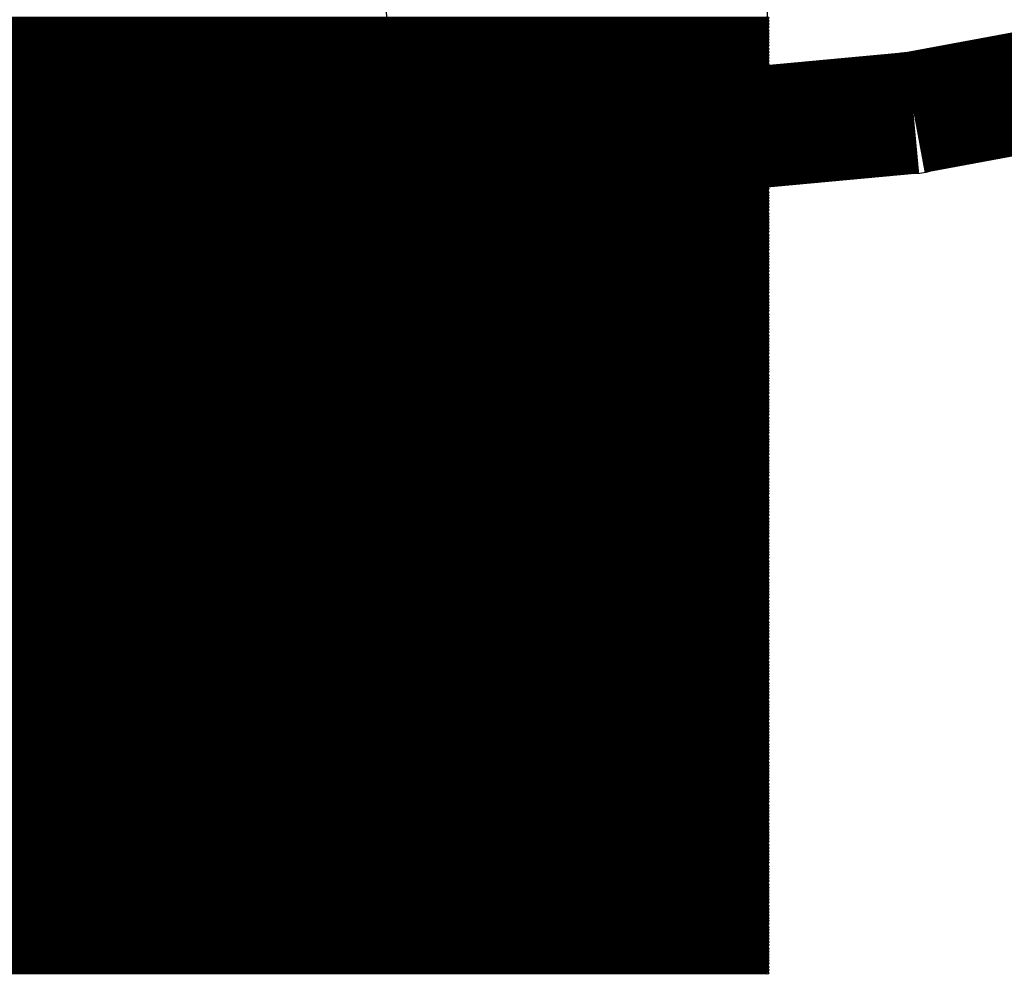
# Model space of a CAD drawing. Extents: x 0 to 23.9, y 0 to 20.7.
# Tile 100 of 127: x 19.888 to 20.708, y 1.561 to 2.356. Entities that reach past the tile are written whole.
import ezdxf

# ---------------------------------------------------------------- set-up
doc = ezdxf.new("R2010")
doc.units = 0
doc.layers.get('0').update_dxf_attribs({"linetype": 'CONTINUOUS'})
doc.layers.add('SEEEDSTUDIOXIAORP2040V1_22_GTO', color=10, linetype='CONTINUOUS')
doc.layers.add('SEEEDSTUDIOXIAORP2040V1_22_GTS', color=9, linetype='CONTINUOUS')

# ---------------------------------------------------------------- blocks, each defined once
blk = doc.blocks.new('ROUND_1')
blk.add_circle((0, 0), 0.0508)
blk = doc.blocks.new('ROUND_272')
blk.add_circle((0, 0), 0.6858)
blk = doc.blocks.new('ROUND_7')
blk.add_circle((0, 0), 0)
blk = doc.blocks.new('ROUND_8')
blk.add_circle((0, 0), 0.00127)

msp = doc.modelspace()

# ---------------------------------------------------------------- linework, layer by layer
at = {"layer": 'SEEEDSTUDIOXIAORP2040V1_22_GTO', "const_width": 0.1016}
for points in [[(20.63242, 2.27838), (20.76958, 2.30378)], [(20.49526, 2.26568), (20.63242, 2.27838)], [(20.35556, 2.2606), (20.49526, 2.26568)], [(3.41884, 2.2606), (20.35556, 2.2606)]]:
    msp.add_lwpolyline(points, dxfattribs=at)
at = {"layer": 'SEEEDSTUDIOXIAORP2040V1_22_GTS'}
for points in [[(20.5105, 3.09626), (20.5105, 1.5621)], [(20.5105, 1.5621), (18.51406, 1.5621)]]:
    msp.add_lwpolyline(points, dxfattribs=at)
for points, const_width in [([(18.51406, 2.35712), (20.5105, 2.35712)], 0.00254), ([(20.5105, 2.35458), (18.51406, 2.35458)], 0.00254), ([(20.63242, 2.27838), (20.76958, 2.30378)], 0.1016), ([(18.51406, 2.35204), (20.5105, 2.35204)], 0.00254), ([(20.5105, 2.3495), (18.51406, 2.3495)], 0.00254), ([(18.51406, 2.34696), (20.5105, 2.34696)], 0.00254), ([(20.5105, 2.34442), (18.51406, 2.34442)], 0.00254), ([(18.51406, 2.34188), (20.5105, 2.34188)], 0.00254), ([(20.5105, 2.33934), (18.51406, 2.33934)], 0.00254), ([(18.51406, 2.3368), (20.5105, 2.3368)], 0.00254), ([(20.5105, 2.33426), (18.51406, 2.33426)], 0.00254), ([(18.51406, 2.33172), (20.5105, 2.33172)], 0.00254), ([(20.5105, 2.32918), (18.51406, 2.32918)], 0.00254), ([(20.49526, 2.26568), (20.63242, 2.27838)], 0.1016), ([(18.51406, 2.32664), (20.5105, 2.32664)], 0.00254), ([(20.5105, 2.3241), (18.51406, 2.3241)], 0.00254), ([(18.51406, 2.32156), (20.5105, 2.32156)], 0.00254), ([(20.5105, 2.31902), (18.51406, 2.31902)], 0.00254), ([(18.51406, 2.31648), (20.5105, 2.31648)], 0.00254), ([(20.5105, 2.31394), (18.51406, 2.31394)], 0.00254), ([(18.51406, 2.3114), (20.5105, 2.3114)], 0.00254), ([(20.35556, 2.2606), (20.49526, 2.26568)], 0.1016), ([(3.41884, 2.2606), (20.35556, 2.2606)], 0.1016), ([(20.5105, 2.30886), (18.51406, 2.30886)], 0.00254), ([(18.51406, 2.30632), (20.5105, 2.30632)], 0.00254), ([(20.5105, 2.30378), (18.51406, 2.30378)], 0.00254), ([(18.51406, 2.30124), (20.5105, 2.30124)], 0.00254), ([(20.5105, 2.2987), (18.51406, 2.2987)], 0.00254), ([(18.51406, 2.29616), (20.5105, 2.29616)], 0.00254), ([(20.5105, 2.29362), (18.51406, 2.29362)], 0.00254), ([(18.51406, 2.29108), (20.5105, 2.29108)], 0.00254), ([(20.5105, 2.28854), (18.51406, 2.28854)], 0.00254), ([(18.51406, 2.286), (20.5105, 2.286)], 0.00254), ([(20.5105, 2.28346), (18.51406, 2.28346)], 0.00254), ([(18.51406, 2.28092), (20.5105, 2.28092)], 0.00254), ([(20.5105, 2.27838), (18.51406, 2.27838)], 0.00254), ([(18.51406, 2.27584), (20.5105, 2.27584)], 0.00254), ([(20.5105, 2.2733), (18.51406, 2.2733)], 0.00254), ([(18.51406, 2.27076), (20.5105, 2.27076)], 0.00254), ([(20.5105, 2.26822), (18.51406, 2.26822)], 0.00254), ([(18.51406, 2.26568), (20.5105, 2.26568)], 0.00254), ([(20.5105, 2.26314), (18.51406, 2.26314)], 0.00254), ([(18.51406, 2.2606), (20.5105, 2.2606)], 0.00254), ([(20.5105, 2.25806), (18.51406, 2.25806)], 0.00254), ([(18.51406, 2.25552), (20.5105, 2.25552)], 0.00254), ([(20.5105, 2.25298), (18.51406, 2.25298)], 0.00254), ([(18.51406, 2.25044), (20.5105, 2.25044)], 0.00254), ([(20.5105, 2.2479), (18.51406, 2.2479)], 0.00254), ([(18.51406, 2.24536), (20.5105, 2.24536)], 0.00254), ([(20.5105, 2.24282), (18.51406, 2.24282)], 0.00254), ([(18.51406, 2.24028), (20.5105, 2.24028)], 0.00254), ([(20.5105, 2.23774), (18.51406, 2.23774)], 0.00254), ([(18.51406, 2.2352), (20.5105, 2.2352)], 0.00254), ([(20.5105, 2.23266), (18.51406, 2.23266)], 0.00254), ([(18.51406, 2.23012), (20.5105, 2.23012)], 0.00254), ([(20.5105, 2.22758), (18.51406, 2.22758)], 0.00254), ([(18.51406, 2.22504), (20.5105, 2.22504)], 0.00254), ([(20.5105, 2.2225), (18.51406, 2.2225)], 0.00254), ([(18.51406, 2.21996), (20.5105, 2.21996)], 0.00254), ([(20.5105, 2.21742), (18.51406, 2.21742)], 0.00254), ([(18.51406, 2.21488), (20.5105, 2.21488)], 0.00254), ([(20.5105, 2.21234), (18.51406, 2.21234)], 0.00254), ([(18.51406, 2.2098), (20.5105, 2.2098)], 0.00254), ([(20.5105, 2.20726), (18.51406, 2.20726)], 0.00254), ([(18.51406, 2.20472), (20.5105, 2.20472)], 0.00254), ([(20.5105, 2.20218), (18.51406, 2.20218)], 0.00254), ([(18.51406, 2.19964), (20.5105, 2.19964)], 0.00254), ([(20.5105, 2.1971), (18.51406, 2.1971)], 0.00254), ([(18.51406, 2.19456), (20.5105, 2.19456)], 0.00254), ([(20.5105, 2.19202), (18.51406, 2.19202)], 0.00254), ([(18.51406, 2.18948), (20.5105, 2.18948)], 0.00254), ([(20.5105, 2.18694), (18.51406, 2.18694)], 0.00254), ([(18.51406, 2.1844), (20.5105, 2.1844)], 0.00254), ([(20.5105, 2.18186), (18.51406, 2.18186)], 0.00254), ([(18.51406, 2.17932), (20.5105, 2.17932)], 0.00254), ([(20.5105, 2.17678), (18.51406, 2.17678)], 0.00254), ([(18.51406, 2.17424), (20.5105, 2.17424)], 0.00254), ([(20.5105, 2.1717), (18.51406, 2.1717)], 0.00254), ([(18.51406, 2.16916), (20.5105, 2.16916)], 0.00254), ([(20.5105, 2.16662), (18.51406, 2.16662)], 0.00254), ([(18.51406, 2.16408), (20.5105, 2.16408)], 0.00254), ([(20.5105, 2.16154), (18.51406, 2.16154)], 0.00254), ([(18.51406, 2.159), (20.5105, 2.159)], 0.00254), ([(20.5105, 2.15646), (18.51406, 2.15646)], 0.00254), ([(18.51406, 2.15392), (20.5105, 2.15392)], 0.00254), ([(20.5105, 2.15138), (18.51406, 2.15138)], 0.00254), ([(18.51406, 2.14884), (20.5105, 2.14884)], 0.00254), ([(20.5105, 2.1463), (18.51406, 2.1463)], 0.00254), ([(18.51406, 2.14376), (20.5105, 2.14376)], 0.00254), ([(20.5105, 2.14122), (18.51406, 2.14122)], 0.00254), ([(18.51406, 2.13868), (20.5105, 2.13868)], 0.00254), ([(20.5105, 2.13614), (18.51406, 2.13614)], 0.00254), ([(18.51406, 2.1336), (20.5105, 2.1336)], 0.00254), ([(20.5105, 2.13106), (18.51406, 2.13106)], 0.00254), ([(18.51406, 2.12852), (20.5105, 2.12852)], 0.00254), ([(20.5105, 2.12852), (18.51406, 2.12852)], 0.00254), ([(18.51406, 2.12598), (20.5105, 2.12598)], 0.00254), ([(20.5105, 2.12344), (18.51406, 2.12344)], 0.00254), ([(18.51406, 2.1209), (20.5105, 2.1209)], 0.00254), ([(20.5105, 2.11836), (18.51406, 2.11836)], 0.00254), ([(18.51406, 2.11582), (20.5105, 2.11582)], 0.00254), ([(20.5105, 2.11328), (18.51406, 2.11328)], 0.00254), ([(18.51406, 2.11074), (20.5105, 2.11074)], 0.00254), ([(20.5105, 2.1082), (18.51406, 2.1082)], 0.00254), ([(18.51406, 2.10566), (20.5105, 2.10566)], 0.00254), ([(20.5105, 2.10312), (18.51406, 2.10312)], 0.00254), ([(18.51406, 2.10058), (20.5105, 2.10058)], 0.00254), ([(20.5105, 2.09804), (18.51406, 2.09804)], 0.00254), ([(18.51406, 2.0955), (20.5105, 2.0955)], 0.00254), ([(20.5105, 2.09296), (18.51406, 2.09296)], 0.00254), ([(18.51406, 2.09042), (20.5105, 2.09042)], 0.00254), ([(20.5105, 2.08788), (18.51406, 2.08788)], 0.00254), ([(18.51406, 2.08534), (20.5105, 2.08534)], 0.00254), ([(20.5105, 2.0828), (18.51406, 2.0828)], 0.00254), ([(18.51406, 2.08026), (20.5105, 2.08026)], 0.00254), ([(20.5105, 2.07772), (18.51406, 2.07772)], 0.00254), ([(18.51406, 2.07518), (20.5105, 2.07518)], 0.00254), ([(20.5105, 2.07264), (18.51406, 2.07264)], 0.00254), ([(18.51406, 2.0701), (20.5105, 2.0701)], 0.00254), ([(20.5105, 2.06756), (18.51406, 2.06756)], 0.00254), ([(18.51406, 2.06502), (20.5105, 2.06502)], 0.00254), ([(20.5105, 2.06248), (18.51406, 2.06248)], 0.00254), ([(18.51406, 2.05994), (20.5105, 2.05994)], 0.00254), ([(20.5105, 2.0574), (18.51406, 2.0574)], 0.00254), ([(18.51406, 2.05486), (20.5105, 2.05486)], 0.00254), ([(20.5105, 2.05232), (18.51406, 2.05232)], 0.00254), ([(18.51406, 2.04978), (20.5105, 2.04978)], 0.00254), ([(20.5105, 2.04724), (18.51406, 2.04724)], 0.00254), ([(18.51406, 2.0447), (20.5105, 2.0447)], 0.00254), ([(20.5105, 2.04216), (18.51406, 2.04216)], 0.00254), ([(18.51406, 2.03962), (20.5105, 2.03962)], 0.00254), ([(20.5105, 2.03708), (18.51406, 2.03708)], 0.00254), ([(18.51406, 2.03454), (20.5105, 2.03454)], 0.00254), ([(20.5105, 2.032), (18.51406, 2.032)], 0.00254), ([(18.51406, 2.02946), (20.5105, 2.02946)], 0.00254), ([(20.5105, 2.02692), (18.51406, 2.02692)], 0.00254), ([(18.51406, 2.02438), (20.5105, 2.02438)], 0.00254), ([(20.5105, 2.02184), (18.51406, 2.02184)], 0.00254), ([(18.51406, 2.0193), (20.5105, 2.0193)], 0.00254), ([(20.5105, 2.01676), (18.51406, 2.01676)], 0.00254), ([(18.51406, 2.01422), (20.5105, 2.01422)], 0.00254), ([(20.5105, 2.01168), (18.51406, 2.01168)], 0.00254), ([(18.51406, 2.00914), (20.5105, 2.00914)], 0.00254), ([(20.5105, 2.0066), (18.51406, 2.0066)], 0.00254), ([(18.51406, 2.00406), (20.5105, 2.00406)], 0.00254), ([(20.5105, 2.00152), (18.51406, 2.00152)], 0.00254), ([(18.51406, 1.99898), (20.5105, 1.99898)], 0.00254), ([(20.5105, 1.99644), (18.51406, 1.99644)], 0.00254), ([(18.51406, 1.9939), (20.5105, 1.9939)], 0.00254), ([(20.5105, 1.99136), (18.51406, 1.99136)], 0.00254), ([(18.51406, 1.98882), (20.5105, 1.98882)], 0.00254), ([(20.5105, 1.98628), (18.51406, 1.98628)], 0.00254), ([(18.51406, 1.98374), (20.5105, 1.98374)], 0.00254), ([(20.5105, 1.9812), (18.51406, 1.9812)], 0.00254), ([(18.51406, 1.97866), (20.5105, 1.97866)], 0.00254), ([(20.5105, 1.97612), (18.51406, 1.97612)], 0.00254), ([(18.51406, 1.97358), (20.5105, 1.97358)], 0.00254), ([(20.5105, 1.97104), (18.51406, 1.97104)], 0.00254), ([(18.51406, 1.9685), (20.5105, 1.9685)], 0.00254), ([(20.5105, 1.96596), (18.51406, 1.96596)], 0.00254), ([(18.51406, 1.96342), (20.5105, 1.96342)], 0.00254), ([(20.5105, 1.96088), (18.51406, 1.96088)], 0.00254), ([(18.51406, 1.95834), (20.5105, 1.95834)], 0.00254), ([(20.5105, 1.9558), (18.51406, 1.9558)], 0.00254), ([(18.51406, 1.95326), (20.5105, 1.95326)], 0.00254), ([(20.5105, 1.95072), (18.51406, 1.95072)], 0.00254), ([(18.51406, 1.94818), (20.5105, 1.94818)], 0.00254), ([(20.5105, 1.94564), (18.51406, 1.94564)], 0.00254), ([(18.51406, 1.9431), (20.5105, 1.9431)], 0.00254), ([(20.5105, 1.94056), (18.51406, 1.94056)], 0.00254), ([(18.51406, 1.93802), (20.5105, 1.93802)], 0.00254), ([(20.5105, 1.93548), (18.51406, 1.93548)], 0.00254), ([(18.51406, 1.93294), (20.5105, 1.93294)], 0.00254), ([(20.5105, 1.9304), (18.51406, 1.9304)], 0.00254), ([(18.51406, 1.92786), (20.5105, 1.92786)], 0.00254), ([(20.5105, 1.92532), (18.51406, 1.92532)], 0.00254), ([(18.51406, 1.92278), (20.5105, 1.92278)], 0.00254), ([(20.5105, 1.92024), (18.51406, 1.92024)], 0.00254), ([(18.51406, 1.9177), (20.5105, 1.9177)], 0.00254), ([(20.5105, 1.91516), (18.51406, 1.91516)], 0.00254), ([(18.51406, 1.91262), (20.5105, 1.91262)], 0.00254), ([(20.5105, 1.91008), (18.51406, 1.91008)], 0.00254), ([(18.51406, 1.90754), (20.5105, 1.90754)], 0.00254), ([(20.5105, 1.905), (18.51406, 1.905)], 0.00254), ([(18.51406, 1.90246), (20.5105, 1.90246)], 0.00254), ([(20.5105, 1.89992), (18.51406, 1.89992)], 0.00254), ([(18.51406, 1.89738), (20.5105, 1.89738)], 0.00254), ([(20.5105, 1.89484), (18.51406, 1.89484)], 0.00254), ([(18.51406, 1.8923), (20.5105, 1.8923)], 0.00254), ([(20.5105, 1.88976), (18.51406, 1.88976)], 0.00254), ([(18.51406, 1.88722), (20.5105, 1.88722)], 0.00254), ([(20.5105, 1.88468), (18.51406, 1.88468)], 0.00254), ([(18.51406, 1.88214), (20.5105, 1.88214)], 0.00254), ([(20.5105, 1.8796), (18.51406, 1.8796)], 0.00254), ([(18.51406, 1.87706), (20.5105, 1.87706)], 0.00254), ([(20.5105, 1.87452), (18.51406, 1.87452)], 0.00254), ([(18.51406, 1.87198), (20.5105, 1.87198)], 0.00254), ([(20.5105, 1.86944), (18.51406, 1.86944)], 0.00254), ([(18.51406, 1.8669), (20.5105, 1.8669)], 0.00254), ([(20.5105, 1.86436), (18.51406, 1.86436)], 0.00254), ([(18.51406, 1.86182), (20.5105, 1.86182)], 0.00254), ([(20.5105, 1.85928), (18.51406, 1.85928)], 0.00254), ([(18.51406, 1.85674), (20.5105, 1.85674)], 0.00254), ([(20.5105, 1.8542), (18.51406, 1.8542)], 0.00254), ([(18.51406, 1.85166), (20.5105, 1.85166)], 0.00254), ([(20.5105, 1.84912), (18.51406, 1.84912)], 0.00254), ([(18.51406, 1.84658), (20.5105, 1.84658)], 0.00254), ([(20.5105, 1.84404), (18.51406, 1.84404)], 0.00254), ([(18.51406, 1.8415), (20.5105, 1.8415)], 0.00254), ([(20.5105, 1.83896), (18.51406, 1.83896)], 0.00254), ([(18.51406, 1.83642), (20.5105, 1.83642)], 0.00254), ([(20.5105, 1.83388), (18.51406, 1.83388)], 0.00254), ([(18.51406, 1.83134), (20.5105, 1.83134)], 0.00254), ([(20.5105, 1.8288), (18.51406, 1.8288)], 0.00254), ([(18.51406, 1.82626), (20.5105, 1.82626)], 0.00254), ([(20.5105, 1.82372), (18.51406, 1.82372)], 0.00254), ([(18.51406, 1.82118), (20.5105, 1.82118)], 0.00254), ([(20.5105, 1.81864), (18.51406, 1.81864)], 0.00254), ([(18.51406, 1.8161), (20.5105, 1.8161)], 0.00254), ([(20.5105, 1.81356), (18.51406, 1.81356)], 0.00254), ([(18.51406, 1.81102), (20.5105, 1.81102)], 0.00254), ([(20.5105, 1.80848), (18.51406, 1.80848)], 0.00254), ([(18.51406, 1.80594), (20.5105, 1.80594)], 0.00254), ([(20.5105, 1.8034), (18.51406, 1.8034)], 0.00254), ([(18.51406, 1.80086), (20.5105, 1.80086)], 0.00254), ([(20.5105, 1.79832), (18.51406, 1.79832)], 0.00254), ([(18.51406, 1.79578), (20.5105, 1.79578)], 0.00254), ([(20.5105, 1.79324), (18.51406, 1.79324)], 0.00254), ([(18.51406, 1.7907), (20.5105, 1.7907)], 0.00254), ([(20.5105, 1.78816), (18.51406, 1.78816)], 0.00254), ([(18.51406, 1.78562), (20.5105, 1.78562)], 0.00254), ([(20.5105, 1.78308), (18.51406, 1.78308)], 0.00254), ([(18.51406, 1.78054), (20.5105, 1.78054)], 0.00254), ([(20.5105, 1.778), (18.51406, 1.778)], 0.00254), ([(18.51406, 1.77546), (20.5105, 1.77546)], 0.00254), ([(20.5105, 1.77292), (18.51406, 1.77292)], 0.00254), ([(18.51406, 1.77038), (20.5105, 1.77038)], 0.00254), ([(20.5105, 1.76784), (18.51406, 1.76784)], 0.00254), ([(18.51406, 1.7653), (20.5105, 1.7653)], 0.00254), ([(20.5105, 1.76276), (18.51406, 1.76276)], 0.00254), ([(18.51406, 1.76022), (20.5105, 1.76022)], 0.00254), ([(20.5105, 1.75768), (18.51406, 1.75768)], 0.00254), ([(18.51406, 1.75514), (20.5105, 1.75514)], 0.00254), ([(20.5105, 1.7526), (18.51406, 1.7526)], 0.00254), ([(18.51406, 1.75006), (20.5105, 1.75006)], 0.00254), ([(20.5105, 1.74752), (18.51406, 1.74752)], 0.00254), ([(18.51406, 1.74498), (20.5105, 1.74498)], 0.00254), ([(20.5105, 1.74244), (18.51406, 1.74244)], 0.00254), ([(18.51406, 1.7399), (20.5105, 1.7399)], 0.00254), ([(20.5105, 1.73736), (18.51406, 1.73736)], 0.00254), ([(18.51406, 1.73482), (20.5105, 1.73482)], 0.00254), ([(20.5105, 1.73228), (18.51406, 1.73228)], 0.00254), ([(18.51406, 1.72974), (20.5105, 1.72974)], 0.00254), ([(20.5105, 1.7272), (18.51406, 1.7272)], 0.00254), ([(18.51406, 1.72466), (20.5105, 1.72466)], 0.00254), ([(20.5105, 1.72212), (18.51406, 1.72212)], 0.00254), ([(18.51406, 1.71958), (20.5105, 1.71958)], 0.00254), ([(20.5105, 1.71704), (18.51406, 1.71704)], 0.00254), ([(18.51406, 1.7145), (20.5105, 1.7145)], 0.00254), ([(20.5105, 1.71196), (18.51406, 1.71196)], 0.00254), ([(18.51406, 1.70942), (20.5105, 1.70942)], 0.00254), ([(20.5105, 1.70688), (18.51406, 1.70688)], 0.00254), ([(18.51406, 1.70434), (20.5105, 1.70434)], 0.00254), ([(20.5105, 1.7018), (18.51406, 1.7018)], 0.00254), ([(18.51406, 1.69926), (20.5105, 1.69926)], 0.00254), ([(20.5105, 1.69672), (18.51406, 1.69672)], 0.00254), ([(18.51406, 1.69418), (20.5105, 1.69418)], 0.00254), ([(20.5105, 1.69164), (18.51406, 1.69164)], 0.00254), ([(18.51406, 1.6891), (20.5105, 1.6891)], 0.00254), ([(20.5105, 1.68656), (18.51406, 1.68656)], 0.00254), ([(18.51406, 1.68402), (20.5105, 1.68402)], 0.00254), ([(20.5105, 1.68148), (18.51406, 1.68148)], 0.00254), ([(18.51406, 1.67894), (20.5105, 1.67894)], 0.00254), ([(20.5105, 1.6764), (18.51406, 1.6764)], 0.00254), ([(18.51406, 1.67386), (20.5105, 1.67386)], 0.00254), ([(20.5105, 1.67132), (18.51406, 1.67132)], 0.00254), ([(18.51406, 1.66878), (20.5105, 1.66878)], 0.00254), ([(20.5105, 1.66624), (18.51406, 1.66624)], 0.00254), ([(18.51406, 1.6637), (20.5105, 1.6637)], 0.00254), ([(20.5105, 1.66116), (18.51406, 1.66116)], 0.00254), ([(18.51406, 1.65862), (20.5105, 1.65862)], 0.00254), ([(20.5105, 1.65608), (18.51406, 1.65608)], 0.00254), ([(18.51406, 1.65354), (20.5105, 1.65354)], 0.00254), ([(20.5105, 1.651), (18.51406, 1.651)], 0.00254), ([(18.51406, 1.64846), (20.5105, 1.64846)], 0.00254), ([(20.5105, 1.64592), (18.51406, 1.64592)], 0.00254), ([(18.51406, 1.64338), (20.5105, 1.64338)], 0.00254), ([(20.5105, 1.64084), (18.51406, 1.64084)], 0.00254), ([(18.51406, 1.6383), (20.5105, 1.6383)], 0.00254), ([(20.5105, 1.63576), (18.51406, 1.63576)], 0.00254), ([(18.51406, 1.63322), (20.5105, 1.63322)], 0.00254), ([(20.5105, 1.63068), (18.51406, 1.63068)], 0.00254), ([(18.51406, 1.62814), (20.5105, 1.62814)], 0.00254), ([(20.5105, 1.6256), (18.51406, 1.6256)], 0.00254), ([(18.51406, 1.62306), (20.5105, 1.62306)], 0.00254), ([(20.5105, 1.62052), (18.51406, 1.62052)], 0.00254), ([(18.51406, 1.61798), (20.5105, 1.61798)], 0.00254), ([(20.5105, 1.61544), (18.51406, 1.61544)], 0.00254), ([(18.51406, 1.6129), (20.5105, 1.6129)], 0.00254), ([(20.5105, 1.61036), (18.51406, 1.61036)], 0.00254), ([(18.51406, 1.60782), (20.5105, 1.60782)], 0.00254), ([(20.5105, 1.60528), (18.51406, 1.60528)], 0.00254), ([(18.51406, 1.60274), (20.5105, 1.60274)], 0.00254), ([(20.5105, 1.6002), (18.51406, 1.6002)], 0.00254), ([(18.51406, 1.59766), (20.5105, 1.59766)], 0.00254), ([(20.5105, 1.59512), (18.51406, 1.59512)], 0.00254), ([(18.51406, 1.59258), (20.5105, 1.59258)], 0.00254), ([(20.5105, 1.59004), (18.51406, 1.59004)], 0.00254), ([(18.51406, 1.5875), (20.5105, 1.5875)], 0.00254), ([(20.5105, 1.58496), (18.51406, 1.58496)], 0.00254), ([(18.51406, 1.58242), (20.5105, 1.58242)], 0.00254), ([(20.5105, 1.57988), (18.51406, 1.57988)], 0.00254), ([(18.51406, 1.57734), (20.5105, 1.57734)], 0.00254), ([(20.5105, 1.5748), (18.51406, 1.5748)], 0.00254), ([(18.51406, 1.57226), (20.5105, 1.57226)], 0.00254), ([(20.5105, 1.56972), (18.51406, 1.56972)], 0.00254), ([(18.51406, 1.56718), (20.5105, 1.56718)], 0.00254), ([(20.5105, 1.56464), (18.51406, 1.56464)], 0.00254), ([(18.51406, 1.5621), (20.5105, 1.5621)], 0.00254)]:
    msp.add_lwpolyline(points, dxfattribs=dict(at, const_width=const_width))

# ---------------------------------------------------------------- block references
at = {"layer": 'SEEEDSTUDIOXIAORP2040V1_22_GTO'}
for p in [(20.63242, 2.27838), (20.49526, 2.26568), (20.35556, 2.2606)]:
    msp.add_blockref('ROUND_1', p, dxfattribs=at)
at = {"layer": 'SEEEDSTUDIOXIAORP2040V1_22_GTS'}
for name, p in [('ROUND_272', (19.51482, 2.2606)), ('ROUND_8', (20.5105, 2.35712)), ('ROUND_8', (20.5105, 2.35458)), ('ROUND_8', (20.5105, 2.35204)), ('ROUND_8', (20.5105, 2.3495)), ('ROUND_8', (20.5105, 2.34696)), ('ROUND_8', (20.5105, 2.34442)), ('ROUND_8', (20.5105, 2.34188)), ('ROUND_8', (20.5105, 2.33934)), ('ROUND_8', (20.5105, 2.3368)), ('ROUND_8', (20.5105, 2.33426)), ('ROUND_8', (20.5105, 2.33172)), ('ROUND_8', (20.5105, 2.32918)), ('ROUND_1', (20.63242, 2.27838)), ('ROUND_8', (20.5105, 2.32664)), ('ROUND_8', (20.5105, 2.3241)), ('ROUND_8', (20.5105, 2.32156)), ('ROUND_1', (20.49526, 2.26568)), ('ROUND_8', (20.5105, 2.31902)), ('ROUND_8', (20.5105, 2.31648)), ('ROUND_8', (20.5105, 2.31394)), ('ROUND_8', (20.5105, 2.3114)), ('ROUND_1', (20.35556, 2.2606)), ('ROUND_8', (20.5105, 2.30886)), ('ROUND_8', (20.5105, 2.30632)), ('ROUND_8', (20.5105, 2.30378)), ('ROUND_8', (20.5105, 2.30124)), ('ROUND_8', (20.5105, 2.2987)), ('ROUND_8', (20.5105, 2.29616)), ('ROUND_8', (20.5105, 2.29362)), ('ROUND_8', (20.5105, 2.29108)), ('ROUND_8', (20.5105, 2.28854)), ('ROUND_8', (20.5105, 2.286)), ('ROUND_8', (20.5105, 2.28346)), ('ROUND_8', (20.5105, 2.28092)), ('ROUND_8', (20.5105, 2.27838)), ('ROUND_8', (20.5105, 2.27584)), ('ROUND_8', (20.5105, 2.2733)), ('ROUND_8', (20.5105, 2.27076)), ('ROUND_8', (20.5105, 2.26822)), ('ROUND_8', (20.5105, 2.26568)), ('ROUND_8', (20.5105, 2.26314)), ('ROUND_8', (20.5105, 2.2606)), ('ROUND_8', (20.5105, 2.25806)), ('ROUND_8', (20.5105, 2.25552)), ('ROUND_8', (20.5105, 2.25298)), ('ROUND_8', (20.5105, 2.25044)), ('ROUND_8', (20.5105, 2.2479)), ('ROUND_8', (20.5105, 2.24536)), ('ROUND_8', (20.5105, 2.24282)), ('ROUND_8', (20.5105, 2.24028)), ('ROUND_8', (20.5105, 2.23774)), ('ROUND_8', (20.5105, 2.2352)), ('ROUND_8', (20.5105, 2.23266)), ('ROUND_8', (20.5105, 2.23012)), ('ROUND_8', (20.5105, 2.22758)), ('ROUND_8', (20.5105, 2.22504)), ('ROUND_8', (20.5105, 2.2225)), ('ROUND_8', (20.5105, 2.21996)), ('ROUND_8', (20.5105, 2.21742)), ('ROUND_8', (20.5105, 2.21488)), ('ROUND_8', (20.5105, 2.21234)), ('ROUND_8', (20.5105, 2.2098)), ('ROUND_8', (20.5105, 2.20726)), ('ROUND_8', (20.5105, 2.20472)), ('ROUND_8', (20.5105, 2.20218)), ('ROUND_8', (20.5105, 2.19964)), ('ROUND_8', (20.5105, 2.1971)), ('ROUND_8', (20.5105, 2.19456)), ('ROUND_8', (20.5105, 2.19202)), ('ROUND_8', (20.5105, 2.18948)), ('ROUND_8', (20.5105, 2.18694)), ('ROUND_8', (20.5105, 2.1844)), ('ROUND_8', (20.5105, 2.18186)), ('ROUND_8', (20.5105, 2.17932)), ('ROUND_8', (20.5105, 2.17678)), ('ROUND_8', (20.5105, 2.17424)), ('ROUND_8', (20.5105, 2.1717)), ('ROUND_8', (20.5105, 2.16916)), ('ROUND_8', (20.5105, 2.16662)), ('ROUND_8', (20.5105, 2.16408)), ('ROUND_8', (20.5105, 2.16154)), ('ROUND_8', (20.5105, 2.159)), ('ROUND_8', (20.5105, 2.15646)), ('ROUND_8', (20.5105, 2.15392)), ('ROUND_8', (20.5105, 2.15138)), ('ROUND_8', (20.5105, 2.14884)), ('ROUND_8', (20.5105, 2.1463)), ('ROUND_8', (20.5105, 2.14376)), ('ROUND_8', (20.5105, 2.14122)), ('ROUND_8', (20.5105, 2.13868)), ('ROUND_8', (20.5105, 2.13614)), ('ROUND_8', (20.5105, 2.1336)), ('ROUND_8', (20.5105, 2.13106)), ('ROUND_8', (20.5105, 2.12852)), ('ROUND_8', (20.5105, 2.12598)), ('ROUND_8', (20.5105, 2.12344)), ('ROUND_8', (20.5105, 2.1209)), ('ROUND_8', (20.5105, 2.11836)), ('ROUND_8', (20.5105, 2.11582)), ('ROUND_8', (20.5105, 2.11328)), ('ROUND_8', (20.5105, 2.11074)), ('ROUND_8', (20.5105, 2.1082)), ('ROUND_8', (20.5105, 2.10566)), ('ROUND_8', (20.5105, 2.10312)), ('ROUND_8', (20.5105, 2.10058)), ('ROUND_8', (20.5105, 2.09804)), ('ROUND_8', (20.5105, 2.0955)), ('ROUND_8', (20.5105, 2.09296)), ('ROUND_8', (20.5105, 2.09042)), ('ROUND_8', (20.5105, 2.08788)), ('ROUND_8', (20.5105, 2.08534)), ('ROUND_8', (20.5105, 2.0828)), ('ROUND_8', (20.5105, 2.08026)), ('ROUND_8', (20.5105, 2.07772)), ('ROUND_8', (20.5105, 2.07518)), ('ROUND_8', (20.5105, 2.07264)), ('ROUND_8', (20.5105, 2.0701)), ('ROUND_8', (20.5105, 2.06756)), ('ROUND_8', (20.5105, 2.06502)), ('ROUND_8', (20.5105, 2.06248)), ('ROUND_8', (20.5105, 2.05994)), ('ROUND_8', (20.5105, 2.0574)), ('ROUND_8', (20.5105, 2.05486)), ('ROUND_8', (20.5105, 2.05232)), ('ROUND_8', (20.5105, 2.04978)), ('ROUND_8', (20.5105, 2.04724)), ('ROUND_8', (20.5105, 2.0447)), ('ROUND_8', (20.5105, 2.04216)), ('ROUND_8', (20.5105, 2.03962)), ('ROUND_8', (20.5105, 2.03708)), ('ROUND_8', (20.5105, 2.03454)), ('ROUND_8', (20.5105, 2.032)), ('ROUND_8', (20.5105, 2.02946)), ('ROUND_8', (20.5105, 2.02692)), ('ROUND_8', (20.5105, 2.02438)), ('ROUND_8', (20.5105, 2.02184)), ('ROUND_8', (20.5105, 2.0193)), ('ROUND_8', (20.5105, 2.01676)), ('ROUND_8', (20.5105, 2.01422)), ('ROUND_8', (20.5105, 2.01168)), ('ROUND_8', (20.5105, 2.00914)), ('ROUND_8', (20.5105, 2.0066)), ('ROUND_8', (20.5105, 2.00406)), ('ROUND_8', (20.5105, 2.00152)), ('ROUND_8', (20.5105, 1.99898)), ('ROUND_8', (20.5105, 1.99644)), ('ROUND_8', (20.5105, 1.9939)), ('ROUND_8', (20.5105, 1.99136)), ('ROUND_8', (20.5105, 1.98882)), ('ROUND_8', (20.5105, 1.98628)), ('ROUND_8', (20.5105, 1.98374)), ('ROUND_8', (20.5105, 1.9812)), ('ROUND_8', (20.5105, 1.97866)), ('ROUND_8', (20.5105, 1.97612)), ('ROUND_8', (20.5105, 1.97358)), ('ROUND_8', (20.5105, 1.97104)), ('ROUND_8', (20.5105, 1.9685)), ('ROUND_8', (20.5105, 1.96596)), ('ROUND_8', (20.5105, 1.96342)), ('ROUND_8', (20.5105, 1.96088)), ('ROUND_8', (20.5105, 1.95834)), ('ROUND_8', (20.5105, 1.9558)), ('ROUND_8', (20.5105, 1.95326)), ('ROUND_8', (20.5105, 1.95072)), ('ROUND_8', (20.5105, 1.94818)), ('ROUND_8', (20.5105, 1.94564)), ('ROUND_8', (20.5105, 1.9431)), ('ROUND_8', (20.5105, 1.94056)), ('ROUND_8', (20.5105, 1.93802)), ('ROUND_8', (20.5105, 1.93548)), ('ROUND_8', (20.5105, 1.93294)), ('ROUND_8', (20.5105, 1.9304)), ('ROUND_8', (20.5105, 1.92786)), ('ROUND_8', (20.5105, 1.92532)), ('ROUND_8', (20.5105, 1.92278)), ('ROUND_8', (20.5105, 1.92024)), ('ROUND_8', (20.5105, 1.9177)), ('ROUND_8', (20.5105, 1.91516)), ('ROUND_8', (20.5105, 1.91262)), ('ROUND_8', (20.5105, 1.91008)), ('ROUND_8', (20.5105, 1.90754)), ('ROUND_8', (20.5105, 1.905)), ('ROUND_8', (20.5105, 1.90246)), ('ROUND_8', (20.5105, 1.89992)), ('ROUND_8', (20.5105, 1.89738)), ('ROUND_8', (20.5105, 1.89484)), ('ROUND_8', (20.5105, 1.8923)), ('ROUND_8', (20.5105, 1.88976)), ('ROUND_8', (20.5105, 1.88722)), ('ROUND_8', (20.5105, 1.88468)), ('ROUND_8', (20.5105, 1.88214)), ('ROUND_8', (20.5105, 1.8796)), ('ROUND_8', (20.5105, 1.87706)), ('ROUND_8', (20.5105, 1.87452)), ('ROUND_8', (20.5105, 1.87198)), ('ROUND_8', (20.5105, 1.86944)), ('ROUND_8', (20.5105, 1.8669)), ('ROUND_8', (20.5105, 1.86436)), ('ROUND_8', (20.5105, 1.86182)), ('ROUND_8', (20.5105, 1.85928)), ('ROUND_8', (20.5105, 1.85674)), ('ROUND_8', (20.5105, 1.8542)), ('ROUND_8', (20.5105, 1.85166)), ('ROUND_8', (20.5105, 1.84912)), ('ROUND_8', (20.5105, 1.84658)), ('ROUND_8', (20.5105, 1.84404)), ('ROUND_8', (20.5105, 1.8415)), ('ROUND_8', (20.5105, 1.83896)), ('ROUND_8', (20.5105, 1.83642)), ('ROUND_8', (20.5105, 1.83388)), ('ROUND_8', (20.5105, 1.83134)), ('ROUND_8', (20.5105, 1.8288)), ('ROUND_8', (20.5105, 1.82626)), ('ROUND_8', (20.5105, 1.82372)), ('ROUND_8', (20.5105, 1.82118)), ('ROUND_8', (20.5105, 1.81864)), ('ROUND_8', (20.5105, 1.8161)), ('ROUND_8', (20.5105, 1.81356)), ('ROUND_8', (20.5105, 1.81102)), ('ROUND_8', (20.5105, 1.80848)), ('ROUND_8', (20.5105, 1.80594)), ('ROUND_8', (20.5105, 1.8034)), ('ROUND_8', (20.5105, 1.80086)), ('ROUND_8', (20.5105, 1.79832)), ('ROUND_8', (20.5105, 1.79578)), ('ROUND_8', (20.5105, 1.79324)), ('ROUND_8', (20.5105, 1.7907)), ('ROUND_8', (20.5105, 1.78816)), ('ROUND_8', (20.5105, 1.78562)), ('ROUND_8', (20.5105, 1.78308)), ('ROUND_8', (20.5105, 1.78054)), ('ROUND_8', (20.5105, 1.778)), ('ROUND_8', (20.5105, 1.77546)), ('ROUND_8', (20.5105, 1.77292)), ('ROUND_8', (20.5105, 1.77038)), ('ROUND_8', (20.5105, 1.76784)), ('ROUND_8', (20.5105, 1.7653)), ('ROUND_8', (20.5105, 1.76276)), ('ROUND_8', (20.5105, 1.76022)), ('ROUND_8', (20.5105, 1.75768)), ('ROUND_8', (20.5105, 1.75514)), ('ROUND_8', (20.5105, 1.7526)), ('ROUND_8', (20.5105, 1.75006)), ('ROUND_8', (20.5105, 1.74752)), ('ROUND_8', (20.5105, 1.74498)), ('ROUND_8', (20.5105, 1.74244)), ('ROUND_8', (20.5105, 1.7399)), ('ROUND_8', (20.5105, 1.73736)), ('ROUND_8', (20.5105, 1.73482)), ('ROUND_8', (20.5105, 1.73228)), ('ROUND_8', (20.5105, 1.72974)), ('ROUND_8', (20.5105, 1.7272)), ('ROUND_8', (20.5105, 1.72466)), ('ROUND_8', (20.5105, 1.72212)), ('ROUND_8', (20.5105, 1.71958)), ('ROUND_8', (20.5105, 1.71704)), ('ROUND_8', (20.5105, 1.7145)), ('ROUND_8', (20.5105, 1.71196)), ('ROUND_8', (20.5105, 1.70942)), ('ROUND_8', (20.5105, 1.70688)), ('ROUND_8', (20.5105, 1.70434)), ('ROUND_8', (20.5105, 1.7018)), ('ROUND_8', (20.5105, 1.69926)), ('ROUND_8', (20.5105, 1.69672)), ('ROUND_8', (20.5105, 1.69418)), ('ROUND_8', (20.5105, 1.69164)), ('ROUND_8', (20.5105, 1.6891)), ('ROUND_8', (20.5105, 1.68656)), ('ROUND_8', (20.5105, 1.68402)), ('ROUND_8', (20.5105, 1.68148)), ('ROUND_8', (20.5105, 1.67894)), ('ROUND_8', (20.5105, 1.6764)), ('ROUND_8', (20.5105, 1.67386)), ('ROUND_8', (20.5105, 1.67132)), ('ROUND_8', (20.5105, 1.66878)), ('ROUND_8', (20.5105, 1.66624)), ('ROUND_8', (20.5105, 1.6637)), ('ROUND_8', (20.5105, 1.66116)), ('ROUND_8', (20.5105, 1.65862)), ('ROUND_8', (20.5105, 1.65608)), ('ROUND_8', (20.5105, 1.65354)), ('ROUND_8', (20.5105, 1.651)), ('ROUND_8', (20.5105, 1.64846)), ('ROUND_8', (20.5105, 1.64592)), ('ROUND_8', (20.5105, 1.64338)), ('ROUND_8', (20.5105, 1.64084)), ('ROUND_8', (20.5105, 1.6383)), ('ROUND_8', (20.5105, 1.63576)), ('ROUND_8', (20.5105, 1.63322)), ('ROUND_8', (20.5105, 1.63068)), ('ROUND_8', (20.5105, 1.62814)), ('ROUND_8', (20.5105, 1.6256)), ('ROUND_8', (20.5105, 1.62306)), ('ROUND_8', (20.5105, 1.62052)), ('ROUND_8', (20.5105, 1.61798)), ('ROUND_8', (20.5105, 1.61544)), ('ROUND_8', (20.5105, 1.6129)), ('ROUND_8', (20.5105, 1.61036)), ('ROUND_8', (20.5105, 1.60782)), ('ROUND_8', (20.5105, 1.60528)), ('ROUND_8', (20.5105, 1.60274)), ('ROUND_8', (20.5105, 1.6002)), ('ROUND_8', (20.5105, 1.59766)), ('ROUND_8', (20.5105, 1.59512)), ('ROUND_8', (20.5105, 1.59258)), ('ROUND_8', (20.5105, 1.59004)), ('ROUND_8', (20.5105, 1.5875)), ('ROUND_8', (20.5105, 1.58496)), ('ROUND_8', (20.5105, 1.58242)), ('ROUND_8', (20.5105, 1.57988)), ('ROUND_8', (20.5105, 1.57734)), ('ROUND_8', (20.5105, 1.5748)), ('ROUND_8', (20.5105, 1.57226)), ('ROUND_8', (20.5105, 1.56972)), ('ROUND_8', (20.5105, 1.56718)), ('ROUND_7', (20.5105, 1.5621)), ('ROUND_8', (20.5105, 1.56464)), ('ROUND_8', (20.5105, 1.5621))]:
    msp.add_blockref(name, p, dxfattribs=at)

doc.saveas('drawing.dxf')
